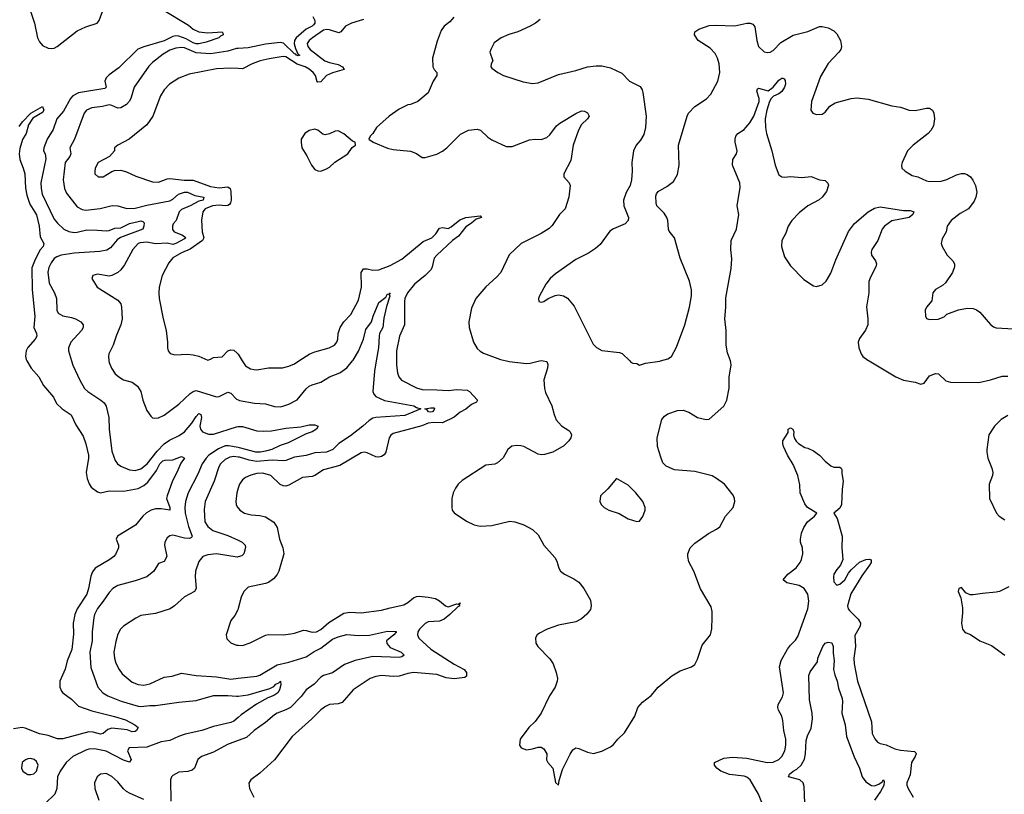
# Model space of a CAD drawing. Header units: inches. Extents: x 1245430 to 1420861, y 606325 to 671315.
# Tile 6 of 256: x 1268493 to 1275286, y 627010 to 632355. Entities that reach past the tile are written whole.
import ezdxf

# ---------------------------------------------------------------- set-up
doc = ezdxf.new("R2010")
doc.units = ezdxf.units.IN
doc.header["$MEASUREMENT"] = 0
for name, color, linetype in [('B2662', 7, 'Continuous'), ('B2663', 7, 'Continuous'), ('B2672', 7, 'Continuous'), ('B2673', 7, 'Continuous')]:
    doc.layers.add(name, color=color, linetype=linetype)

msp = doc.modelspace()

# ---------------------------------------------------------------- linework, layer by layer
at = {"layer": 'B2662', "color": 5}
for points, elevation in [([(1268542.9, 630000), (1268573.2, 629950), (1268625.2, 629890), (1268657.2, 629830), (1268725.5, 629750), (1268747.5, 629707.5), (1268786.4, 629670), (1268847.5, 629627.5), (1268879.9, 629559.9), (1268930, 629480.7), (1268950, 629427.3), (1268967.6, 629350), (1268968.4, 629330), (1268951.3, 629230), (1268958.5, 629190), (1268972.2, 629152.2), (1268986.7, 629130), (1269030, 629097.6), (1269050, 629090.3), (1269110, 629103.5), (1269210, 629100.5), (1269310, 629119.5), (1269350, 629141.5), (1269377.1, 629162.9), (1269436.4, 629243.6), (1269460.6, 629290), (1269480.3, 629310), (1269496.2, 629316.2), (1269550, 629317.2), (1269610, 629340.4), (1269630.4, 629330.4), (1269605.8, 629294.2), (1269578, 629230), (1269546.8, 629173.2), (1269510.2, 629070), (1269505.5, 629050), (1269529.2, 628990), (1269530.1, 628969.9), (1269470, 628979.9), (1269430, 628979), (1269399.6, 628970), (1269368.7, 628951.3), (1269342.7, 628930), (1269292.6, 628867.4), (1269168.2, 628790), (1269159.3, 628770), (1269174, 628730), (1269174, 628710), (1269154.4, 628665.6), (1269142.6, 628650), (1269114.9, 628630), (1269014.6, 628570), (1268994.6, 628545.4), (1268983.8, 628516.2), (1268968.9, 628430), (1268955.7, 628390), (1268890, 628290.8), (1268873.2, 628250), (1268861.8, 628190), (1268864.2, 628115.8), (1268853.7, 628010), (1268820.2, 627930), (1268806.1, 627873.9), (1268770.2, 627790), (1268769.1, 627750), (1268782.3, 627722.3), (1268791.8, 627710), (1268850, 627665.8), (1268898.2, 627618.2), (1268990, 627586), (1269147.4, 627547.4), (1269223.7, 627523.7), (1269286.8, 627490), (1269311, 627470), (1269299.1, 627450), (1269290, 627443.6), (1269270, 627442), (1269235.1, 627455.1), (1269130, 627466.8), (1269101.8, 627458.2), (1269070, 627429.1), (1269050, 627426), (1268999.5, 627439.5), (1268970, 627442.2), (1268790, 627391.9), (1268753.5, 627393.5), (1268690, 627415.7), (1268630, 627427.2), (1268530, 627466.5), (1268510, 627469.9), (1268450, 627460.8)], 920), ([(1268850.8, 630000), (1268859.5, 629970), (1268907.3, 629867.3), (1268940.3, 629810), (1268962.4, 629790), (1269054, 629730), (1269076.5, 629710), (1269089.2, 629689.2), (1269107.2, 629610), (1269111.3, 629530), (1269130, 629378), (1269152.3, 629312.3), (1269168.5, 629290), (1269190, 629273.1), (1269250, 629248.3), (1269290, 629243.5), (1269330, 629255.8), (1269372.9, 629290), (1269441.8, 629378.2), (1269490, 629427.5), (1269526.1, 629453.9), (1269594.3, 629485.7), (1269630, 629510.2), (1269680.2, 629570), (1269710, 629617.1), (1269730, 629637.4), (1269742.3, 629630), (1269747.1, 629610), (1269736.6, 629550), (1269740.7, 629530), (1269754.3, 629510), (1269794.9, 629494.9), (1269830, 629496), (1269990, 629545.5), (1270000, 629546.7)], 940), ([(1269109.2, 630000), (1269110.3, 629990), (1269125.7, 629950), (1269152, 629912), (1269176.4, 629890), (1269210, 629870.2), (1269270, 629854.3), (1269305.2, 629825.2), (1269328.7, 629790), (1269343.1, 629730), (1269370, 629658.8), (1269398.3, 629618.3), (1269410, 629608), (1269424.7, 629604.7), (1269450, 629606.7), (1269490, 629624.9), (1269590, 629701.1), (1269670, 629776.5), (1269690, 629790.2), (1269710, 629796.5), (1269850, 629751.5), (1269870, 629754.7), (1269930, 629784.7), (1269950, 629777.6), (1269990, 629737.3), (1270000, 629732.4)], 960), ([(1270000, 629402.4), (1269934.5, 629414.5), (1269910, 629413.9), (1269865.8, 629394.2), (1269798.5, 629350), (1269778.8, 629330), (1269751.8, 629290), (1269721.2, 629218.8), (1269656.1, 629090), (1269636.4, 629030), (1269631.9, 628990), (1269635.8, 628950), (1269658.7, 628858.7), (1269682.8, 628790), (1269678.2, 628781.8), (1269664.1, 628775.9), (1269630, 628777), (1269550, 628797.3), (1269530, 628793), (1269510, 628779.6), (1269493.4, 628750), (1269491.8, 628730), (1269508, 628650), (1269490, 628616), (1269450, 628602), (1269417.7, 628550), (1269370, 628509.7), (1269290, 628482), (1269170, 628451.8), (1269134.9, 628430), (1269110, 628403.5), (1269070, 628342), (1269030, 628291.3), (1269010, 628251.6), (1269004.4, 628230), (1268994, 628130), (1268992.6, 628070), (1268976, 627990), (1268984.4, 627884.4), (1269031.7, 627750), (1269066.7, 627710), (1269100.5, 627690), (1269193.4, 627653.3), (1269310, 627619.3), (1269330, 627616.6), (1269390, 627623.5), (1269430, 627622), (1269590, 627645.5), (1269710, 627657.1), (1269830, 627691.7), (1269930, 627692.5), (1269990, 627687.1), (1270000, 627688.2)], 940), ([(1270000, 629336.9), (1269970, 629340.4), (1269943.3, 629336.7), (1269910, 629320.6), (1269879, 629290), (1269866.6, 629270), (1269833.9, 629170), (1269773.5, 629030), (1269765.6, 628974.4), (1269770.2, 628890.2), (1269790, 628857.7), (1269825.7, 628830), (1269930, 628795.9), (1270000, 628763.2)], 960), ([(1270000, 629121.3), (1269990.3, 629090), (1269984.2, 629030), (1269987, 629010), (1269996.4, 628990), (1270000, 628985.7)], 980), ([(1270000, 628648.6), (1269993.1, 628646.9), (1269850, 628669.2), (1269790, 628662.7), (1269756.5, 628650), (1269730, 628616.2), (1269705.5, 628550), (1269703.1, 628510), (1269710.4, 628430), (1269699.1, 628410), (1269630, 628373.3), (1269560.4, 628310), (1269530.2, 628289.8), (1269430, 628256.9), (1269330, 628242.9), (1269294.7, 628225.3), (1269210, 628169.7), (1269188.9, 628150), (1269170, 628115.1), (1269155.6, 628064.4), (1269143.2, 627990), (1269146.5, 627950), (1269155.9, 627915.9), (1269179.2, 627870), (1269200.4, 627840.4), (1269270, 627784.5), (1269310, 627768.3), (1269350, 627763.5), (1269390, 627772.2), (1269490, 627818.7), (1269546.1, 627826.1), (1269610, 627844.9), (1269710.3, 627830.3), (1269850, 627820.6), (1269950, 627805.3), (1270000, 627811)], 960), ([(1270000, 628293.1), (1269997.2, 628282.8), (1269976.5, 628243.5), (1269950.4, 628210), (1269917.1, 628110), (1269922.3, 628082.3), (1269950, 628054.9), (1269990, 628038.4), (1270000, 628038.2)], 980), ([(1270000, 627539.6), (1269970, 627513.8), (1269950, 627504.5), (1269830, 627479), (1269750, 627451.1), (1269633.9, 627426.1), (1269588.5, 627410), (1269530, 627380.9), (1269470, 627371.6), (1269370, 627334.8), (1269247.3, 627330), (1269237, 627310), (1269261.1, 627250), (1269250, 627232), (1269210, 627245.4), (1269090, 627308.3), (1269010, 627323.9), (1268970, 627321.5), (1268950, 627314.7), (1268860.3, 627270), (1268814, 627230), (1268772.9, 627170), (1268753.7, 627130), (1268750.3, 627050), (1268735.3, 627010), (1268670, 626945.6)], 940), ([(1270000, 627381.4), (1269926.6, 627353.4), (1269830, 627299.8), (1269748, 627270), (1269723.1, 627250), (1269699.5, 627190), (1269683.7, 627176.3), (1269653.2, 627166.8), (1269590, 627162), (1269550, 627139.6), (1269541.3, 627130), (1269533.7, 627110), (1269536.7, 626963.3)], 960), ([(1269350, 626973.7), (1269255.4, 627015.4), (1269229.8, 627029.8), (1269208.9, 627048.9), (1269170, 627095.1), (1269130, 627132.8), (1269090, 627153), (1269050, 627149.5), (1269028.2, 627130), (1269010.4, 627090), (1269011.8, 627050), (1269039, 626970)], 960)]:
    msp.add_lwpolyline(points, dxfattribs=dict(at, elevation=elevation))
at = {"layer": 'B2662', "color": 5, "elevation": 940}
msp.add_lwpolyline([(1268570, 627256.2), (1268550, 627254.5), (1268532.4, 627247.6), (1268510.8, 627230), (1268506, 627190), (1268515.5, 627170), (1268530, 627157.1), (1268550, 627147.2), (1268570, 627145.7), (1268590, 627150.6), (1268609.4, 627170), (1268619.6, 627210), (1268610, 627236), (1268593.2, 627250)], close=True, dxfattribs=at)
at = {"layer": 'B2663', "color": 5}
for points, elevation in [([(1268542.2, 632490), (1268596.3, 632330), (1268617.2, 632230), (1268630, 632201.6), (1268650, 632177.6), (1268690, 632157), (1268710, 632154.9), (1268730, 632158.9), (1268750.6, 632169.4), (1268890, 632277), (1268950, 632304.9), (1269028.7, 632330), (1269042, 632350), (1269071.6, 632428.4)], 940), ([(1269490, 632417.3), (1269656.8, 632316.8), (1269690.5, 632290), (1269730, 632271.6), (1269790, 632262.8), (1269890.2, 632270.2), (1269897.1, 632257.1), (1269898, 632250), (1269878.6, 632241.4), (1269866.4, 632230), (1269780, 632200), (1269730, 632188.6), (1269710, 632188.5), (1269690, 632194.9), (1269642.3, 632222.3), (1269590, 632240.3), (1269570, 632242.3), (1269550, 632238.3), (1269490, 632207.9), (1269350, 632168.3), (1269309.2, 632150.8), (1269178.1, 632021.9), (1269110, 631973.8), (1269090, 631953.1), (1269080.5, 631930), (1269090.9, 631890), (1269080, 631880), (1268899.5, 631850), (1268860.7, 631830), (1268843, 631810), (1268795.5, 631724.5), (1268750.1, 631670), (1268723.1, 631596.9), (1268681.6, 631530), (1268659, 631470), (1268657.4, 631450), (1268669, 631429), (1268674.3, 631394.3), (1268640.1, 631230), (1268641.5, 631190), (1268648.9, 631150), (1268730, 630978.3), (1268753.6, 630950), (1268798.5, 630910), (1268832.9, 630892.9), (1268870, 630887.1), (1268890, 630887.6), (1268956.4, 630903.6), (1269030, 630903.5), (1269090, 630897.6), (1269110, 630900.1), (1269150, 630915.4), (1269190, 630918.3), (1269250, 630948.7), (1269310, 630961.9), (1269330, 630965.7), (1269342.8, 630962.8), (1269352.5, 630952.5), (1269350.5, 630929.5), (1269342.7, 630910), (1269188.9, 630851.1), (1269164.7, 630835.3), (1269119.1, 630780.9), (1269095, 630765), (1269045, 630755), (1268870, 630744.8), (1268778.4, 630730), (1268750, 630718.8), (1268730, 630706), (1268710, 630676.8), (1268695, 630645), (1268687.5, 630612.5), (1268696.4, 630536.4), (1268733, 630470), (1268747.5, 630430), (1268749.2, 630350), (1268759.6, 630330), (1268790, 630311.2), (1268850, 630300.2), (1268878, 630290), (1268914.4, 630270), (1268930.3, 630250), (1268931.7, 630230), (1268920.3, 630210), (1268847, 630130), (1268830.4, 630090), (1268830.5, 630069.5), (1268850.8, 630000)], 940), ([(1270000, 632156), (1269990, 632155.4), (1269930, 632137.4), (1269810, 632119.3), (1269710, 632126.8), (1269630, 632160.9), (1269610, 632163.4), (1269570, 632157.4), (1269530, 632144), (1269483, 632117), (1269410, 632060.3), (1269385.1, 632034.9), (1269283.2, 631890), (1269258.8, 631810), (1269249.3, 631790), (1269230.5, 631769.5), (1269190, 631747.4), (1269170, 631744.5), (1269130, 631762.6), (1269110, 631766.5), (1269064.9, 631755.1), (1268990, 631745.8), (1268953.1, 631730), (1268938.8, 631710), (1268871.8, 631530), (1268838.9, 631470), (1268846.3, 631430), (1268838.3, 631410), (1268806, 631370), (1268794.2, 631250), (1268802.6, 631190), (1268816.8, 631156.8), (1268890, 631064.4), (1268925.2, 631045.2), (1268950, 631041.5), (1269048.2, 631051.8), (1269132.3, 631072.3), (1269170, 631070.3), (1269232.3, 631052.3), (1269290, 631053.2), (1269370, 631075.3), (1269530, 631104.7), (1269550, 631115.4), (1269588.5, 631151.5), (1269630, 631165.3), (1269650, 631163.8), (1269702.1, 631142.1), (1269763.1, 631130), (1269759, 631110), (1269730, 631102.8), (1269670, 631069.2), (1269610, 631044.6), (1269594, 631030), (1269571.6, 630968.4), (1269553.1, 630946.9), (1269546.7, 630930), (1269546.4, 630906.4), (1269559.1, 630890), (1269612.9, 630870), (1269630, 630857.8), (1269638.6, 630850), (1269630, 630843.2), (1269570, 630809.5), (1269550, 630804.2), (1269510, 630813.1), (1269430, 630807.5), (1269370, 630819.3), (1269324.3, 630815.7), (1269310, 630809.7), (1269273.4, 630770), (1269216, 630664), (1269191.4, 630628.6), (1269170, 630609.7), (1269130, 630589.7), (1269110, 630586), (1269030, 630597.7), (1268997.3, 630590), (1268990.6, 630570), (1269027.3, 630510), (1269170, 630420.4), (1269190, 630393.4), (1269196.1, 630370), (1269199.3, 630290), (1269192, 630250), (1269161.4, 630178.6), (1269138.9, 630110), (1269108.8, 630050), (1269106, 630030), (1269109.2, 630000)], 960), ([(1270000, 632017.4), (1269950, 632020.2), (1269850, 632015.8), (1269662, 631978), (1269590, 631951), (1269527, 631910), (1269489.1, 631870), (1269464.7, 631830), (1269411.3, 631690), (1269370, 631628.4), (1269247.7, 631530), (1269170.7, 631490), (1269147.3, 631470), (1269147.7, 631450), (1269113.4, 631410), (1269034, 631370), (1269014.9, 631330), (1269010.5, 631310), (1269010.7, 631290), (1269034, 631270), (1269070, 631270.5), (1269130, 631308.2), (1269146.2, 631313.8), (1269190, 631316.4), (1269230, 631304.9), (1269294.1, 631274.1), (1269410, 631235.3), (1269450, 631232.6), (1269510, 631256), (1269530, 631258.3), (1269627.1, 631247.1), (1269690, 631248.5), (1269810, 631203.5), (1269870, 631195.6), (1269930, 631200.7), (1269945.5, 631190), (1269950.7, 631170.7), (1269952.4, 631110), (1269948.6, 631091.4), (1269939.9, 631080.1), (1269930, 631072.7), (1269910, 631070.6), (1269870, 631075), (1269822.6, 631070), (1269772.9, 631050), (1269757.3, 631030), (1269748.5, 630971.5), (1269752.6, 630890), (1269762.6, 630850), (1269754.4, 630830), (1269670, 630770.5), (1269610, 630746.2), (1269549.5, 630710.5), (1269522.3, 630677.7), (1269475.3, 630590), (1269456.5, 630510), (1269452.9, 630470), (1269456.1, 630430), (1269482.6, 630290), (1269503.1, 630210), (1269512.2, 630130), (1269512.2, 630090), (1269517.1, 630070), (1269530.4, 630050.4), (1269562.4, 630042.4), (1269650, 630047.9), (1269690, 630042.8), (1269730, 630034), (1269790, 630005.5), (1269810, 630011.3), (1269830, 630024.2), (1269890, 630028.8), (1269930, 630068.7), (1269950, 630077.4), (1269970, 630074.9), (1269994.6, 630054.6), (1270000, 630045.9)], 980), ([(1268490, 631617.3), (1268512.3, 631650), (1268569.8, 631710.2), (1268650, 631754.8), (1268659, 631730), (1268650, 631714), (1268584.8, 631675.2), (1268554.9, 631630), (1268538, 631570), (1268512.5, 631527.5), (1268495.1, 631464.9), (1268490.3, 631430), (1268494, 631390), (1268518, 631330), (1268527.7, 631290), (1268532.3, 631192.3), (1268542.8, 631142.8), (1268562.9, 631082.9), (1268610, 631008), (1268626.8, 630930), (1268635.6, 630855.6), (1268660.5, 630810), (1268654.4, 630790), (1268634.4, 630765.6), (1268599.7, 630700.3), (1268577.3, 630642.7), (1268578.4, 630490), (1268597.6, 630310), (1268591.3, 630231.3), (1268610.3, 630190), (1268611.6, 630170), (1268600.3, 630150), (1268550, 630092.1), (1268538.5, 630070), (1268532.2, 630032.2), (1268536.9, 630010), (1268542.9, 630000)], 920)]:
    msp.add_lwpolyline(points, dxfattribs=dict(at, elevation=elevation))
at = {"layer": 'B2672', "color": 5}
for points, elevation in [([(1270952.8, 630000), (1270939.9, 629930), (1270929.6, 629789.6), (1270937.1, 629770), (1270950, 629755.2), (1271010, 629727.2), (1271213, 629690), (1271230, 629679.5), (1271261, 629670), (1271150, 629623.1), (1270950.1, 629609.9), (1270930, 629604.9), (1270904, 629590), (1270861.5, 629550), (1270775.6, 629484.4), (1270694.7, 629430), (1270653, 629390), (1270609.3, 629370.8), (1270530, 629366.5), (1270470, 629346.9), (1270390, 629337.3), (1270330, 629312.1), (1270310, 629310.4), (1270234.6, 629314.6), (1270127.4, 629307.4), (1270076.4, 629316.4), (1270010, 629335.7), (1270000, 629336.9)], 960), ([(1270000, 629732.4), (1270010, 629727.5), (1270112.3, 629707.7), (1270190, 629704.6), (1270250, 629685.2), (1270290, 629683.9), (1270308.9, 629688.9), (1270350, 629702.6), (1270407.5, 629732.5), (1270470, 629807.9), (1270490, 629825.2), (1270510, 629835.9), (1270570, 629853.6), (1270630, 629891), (1270702.3, 629917.7), (1270750, 629952.4), (1270789.6, 630000)], 960), ([(1271093.2, 630000), (1271093.4, 629970), (1271099.1, 629919.1), (1271108.8, 629890), (1271127.8, 629867.8), (1271230, 629814), (1271270, 629803.3), (1271370, 629801.7), (1271450, 629795), (1271510, 629802), (1271579.2, 629799.2), (1271596.5, 629790), (1271650.3, 629730), (1271645.1, 629714.9), (1271610, 629700.5), (1271571.6, 629668.4), (1271533, 629647), (1271490, 629612.5), (1271410, 629573.8), (1271350, 629575.7), (1271310, 629570.4), (1271266.7, 629553.3), (1271070, 629499.8), (1271053.1, 629486.9), (1271043.2, 629470), (1271019.6, 629370), (1271008.1, 629351.9), (1270990, 629339.7), (1270970, 629335.6), (1270950, 629338.2), (1270890, 629365.7), (1270870, 629369.7), (1270850, 629366.6), (1270701, 629279), (1270590, 629248.7), (1270530, 629210.8), (1270510, 629203.1), (1270443.5, 629196.5), (1270350, 629142.6), (1270330, 629136.9), (1270310, 629138.3), (1270290, 629148.2), (1270225.1, 629210), (1270170, 629226.4), (1270130, 629224.3), (1270087.5, 629212.5), (1270050, 629194.8), (1270030, 629179.7), (1270008.9, 629150), (1270000, 629121.3)], 980), ([(1270028.7, 630000), (1270050, 629966), (1270085.2, 629945.2), (1270110, 629940.3), (1270130, 629938.9), (1270210, 629951.8), (1270306.7, 629953.3), (1270350, 629963.1), (1270390, 629980.3), (1270419.5, 630000)], 980), ([(1272105, 630000), (1272130, 629996), (1272136.4, 629976.4), (1272135.3, 629950), (1272109, 629870), (1272114.3, 629810), (1272121.6, 629781.6), (1272165.3, 629690), (1272179.5, 629630), (1272194.3, 629594.3), (1272231.6, 629551.6), (1272280.4, 629520.4), (1272290.8, 629510), (1272299.1, 629490), (1272294.9, 629470), (1272282, 629450), (1272246.4, 629413.6), (1272170, 629371.6), (1272113.6, 629353.6), (1272090, 629352.1), (1272070, 629358), (1271970, 629409.7), (1271950, 629415.1), (1271922.9, 629417.1), (1271887.7, 629412.3), (1271861.6, 629390), (1271827.9, 629332.1), (1271790, 629296.9), (1271770, 629288.4), (1271710, 629281.1), (1271544.8, 629175.2), (1271518, 629150), (1271498.7, 629121.3), (1271483.8, 629090), (1271474.4, 629050), (1271473.4, 628990), (1271477.3, 628970), (1271490, 628951), (1271575.2, 628895.2), (1271628.5, 628868.5), (1271670, 628859.3), (1271750, 628864.4), (1271874, 628894), (1271910, 628890.4), (1271970, 628870.4), (1272030, 628837.3), (1272070, 628800.7), (1272108.7, 628730), (1272184.6, 628644.6), (1272198, 628618), (1272212.4, 628570), (1272224.9, 628550), (1272250.7, 628530), (1272317.1, 628497.1), (1272350, 628472.7), (1272385.7, 628430), (1272430.2, 628350), (1272435.3, 628310), (1272430, 628286), (1272406.8, 628253.2), (1272370, 628221.6), (1272330, 628200.5), (1272210, 628177.6), (1272131, 628150), (1272078, 628122), (1272062.8, 628110), (1272050.8, 628090), (1272053.7, 628053.7), (1272066.8, 628030), (1272150, 627944), (1272174.4, 627910), (1272194.4, 627850), (1272202.4, 627810), (1272201.3, 627790), (1272188.2, 627750), (1272148.4, 627690), (1272090.3, 627569.7), (1272050, 627512.7), (1272006, 627470), (1271946, 627390), (1271942, 627350), (1271951.6, 627331.6), (1271990, 627316), (1272030, 627322.8), (1272070, 627336), (1272090, 627336), (1272110, 627324.7), (1272130.7, 627290), (1272128.1, 627248.1), (1272137.3, 627230), (1272170.7, 627190), (1272190, 627092), (1272210, 627074), (1272214.9, 627105.1), (1272238, 627182), (1272290, 627286), (1272310, 627316), (1272330.7, 627330.7), (1272350, 627326.8), (1272410, 627301), (1272451.3, 627291.3), (1272510, 627307.3), (1272570, 627337.3), (1272590, 627354), (1272619.3, 627390), (1272666.5, 627433.5), (1272736.2, 627550), (1272757.2, 627610), (1272790, 627646.8), (1272850, 627690.7), (1272898, 627750), (1272991.5, 627828.5), (1273050, 627863), (1273128.7, 627890), (1273150, 627906), (1273170, 627942), (1273201.3, 628038.7), (1273259.3, 628110), (1273267.3, 628152.7), (1273271.2, 628230), (1273271.1, 628271.1), (1273264.2, 628304.2), (1273188.8, 628428.8), (1273144.7, 628550), (1273110, 628614), (1273101.3, 628650), (1273102.4, 628670), (1273118.4, 628710), (1273150, 628743), (1273245.2, 628810), (1273301.2, 628838.8), (1273324.1, 628855.9), (1273362.9, 628930), (1273415.1, 628990), (1273427.3, 629030), (1273424.5, 629050), (1273414.1, 629074.1), (1273354.5, 629150), (1273300.9, 629190), (1273270, 629206.6), (1273150, 629238.2), (1273010, 629248.5), (1272953, 629273), (1272930, 629298), (1272915.3, 629335.3), (1272893.7, 629410), (1272891.3, 629470), (1272923.2, 629596.8), (1272940.6, 629619.4), (1272964.5, 629635.5), (1273030, 629659.1), (1273070, 629660.7), (1273110, 629647.1), (1273170, 629609.2), (1273230, 629597), (1273250, 629598.4), (1273351, 629689), (1273371.1, 629728.9), (1273388.1, 629811.9), (1273388.2, 629890), (1273401.1, 629970), (1273399.1, 629990), (1273395.7, 630000)], 1020), ([(1271852.5, 630000), (1271870, 629995.8), (1271990, 629982.6), (1272015.8, 629984.2), (1272080.2, 630000)], 1020), ([(1272701.9, 630000), (1272710, 629992), (1272723.6, 629983.6), (1272750, 629982), (1272770, 629972), (1272810, 629984.7), (1272910, 629998.8), (1272914, 630000)], 1040), ([(1274354.2, 630000), (1274537.3, 629890), (1274590, 629867.6), (1274670, 629854.3), (1274710, 629839.5), (1274733.4, 629846.6), (1274770, 629897.1), (1274810, 629913), (1274831, 629910), (1274881.7, 629861.7), (1274914.6, 629854.6), (1275110, 629851.8), (1275190, 629870.2), (1275270, 629895.2), (1275310, 629896)], 1020), ([(1275310, 629623.8), (1275264.6, 629595.4), (1275218.3, 629550), (1275178.7, 629490), (1275164.9, 629390), (1275166, 629370), (1275172.7, 629330), (1275199.9, 629259.9), (1275206.7, 629230), (1275204.2, 629210), (1275180.3, 629150), (1275183.8, 629050), (1275232.4, 628950), (1275250.2, 628930.2), (1275290, 628903.7)], 1020), ([(1270000, 629546.7), (1270010, 629547.9), (1270030, 629547.6), (1270130, 629518.2), (1270175.9, 629515.9), (1270230, 629518.8), (1270330, 629536.6), (1270433.4, 629546.6), (1270490, 629559.1), (1270530, 629558.7), (1270551.3, 629550), (1270540.5, 629530), (1270510, 629511.5), (1270470, 629498), (1270345.5, 629434.5), (1270290, 629417.6), (1270232, 629390), (1270190, 629377.1), (1270154.8, 629370), (1270122.7, 629370), (1270010, 629400.6), (1270000, 629402.4)], 940), ([(1273635.6, 626895.6), (1273590.8, 627010), (1273532.2, 627110), (1273510, 627127.2), (1273490, 627134.9), (1273390, 627146.3), (1273330, 627168.6), (1273302.9, 627190), (1273286.6, 627210), (1273286, 627230), (1273350, 627258.7), (1273410, 627267.4), (1273510, 627260.3), (1273649.6, 627230.4), (1273690, 627232.2), (1273731.2, 627250), (1273750, 627270.4), (1273771.5, 627310), (1273778, 627350), (1273778.4, 627390), (1273764.1, 627450), (1273758.9, 627518.9), (1273750.8, 627550), (1273728.4, 627590), (1273722.6, 627610), (1273725.1, 627630), (1273756.6, 627683.4), (1273763.1, 627710), (1273734.5, 627890), (1273747.3, 627932.7), (1273790, 628010.3), (1273810, 628039.6), (1273845.6, 628074.4), (1273860.3, 628099.7), (1273930.6, 628290), (1273937.5, 628342.5), (1273930.8, 628390), (1273905, 628430), (1273870, 628449.9), (1273786, 628470), (1273761.1, 628490), (1273792.8, 628530), (1273850, 628572.6), (1273878.4, 628610), (1273887.2, 628630), (1273895.2, 628670), (1273892.5, 628710), (1273880.3, 628750), (1273879.3, 628770), (1273887.2, 628812.8), (1273903.5, 628850), (1273928.7, 628890), (1273976.9, 628930), (1273992, 628950), (1273928.1, 628988.1), (1273910, 629014), (1273877.7, 629090), (1273874.1, 629145.9), (1273861.9, 629210), (1273830, 629286), (1273790.7, 629350), (1273763.1, 629410), (1273757.2, 629430), (1273757.8, 629450), (1273794.5, 629505.5), (1273794, 629530), (1273810, 629539.1), (1273826, 629530), (1273832.7, 629510), (1273830.6, 629490), (1273836.3, 629470), (1273850, 629446), (1273866, 629430), (1273910, 629404), (1273930, 629399.1), (1273970, 629379.1), (1274010, 629350.6), (1274048.9, 629308.9), (1274090, 629277.1), (1274110, 629267), (1274150, 629268), (1274160.7, 629260.7), (1274164.4, 629250), (1274164.2, 629224.2), (1274174.3, 629170), (1274166.4, 629113.6), (1274162.8, 629010), (1274150, 628984.2), (1274110.5, 628950), (1274133.1, 628913.1), (1274167.9, 628790), (1274163.9, 628710), (1274170.8, 628629.2), (1274156.5, 628590), (1274130, 628560.7), (1274110.1, 628530), (1274106.6, 628510), (1274110, 628474.9), (1274130, 628454), (1274150, 628460.1), (1274184.8, 628490), (1274210, 628534.9), (1274230, 628558.7), (1274287.6, 628612.4), (1274330.5, 628630.5), (1274352.8, 628632.8), (1274367.1, 628627.1), (1274366.7, 628610), (1274355.9, 628590), (1274303.4, 628516.6), (1274227.1, 628392.9), (1274203.8, 628310), (1274208.9, 628290), (1274217.7, 628277.7), (1274278.2, 628218.3), (1274293.8, 628190), (1274291.4, 628170), (1274255.4, 628104.6), (1274259.1, 628030), (1274247.6, 627950), (1274249.2, 627909.2), (1274273.8, 627790), (1274370.3, 627510), (1274373.7, 627430), (1274392.5, 627392.5), (1274410, 627370.5), (1274430, 627360.3), (1274470, 627351.6), (1274530, 627324.6), (1274570, 627315.2), (1274665.5, 627305.5), (1274675.8, 627295.8), (1274678, 627290), (1274670.3, 627270), (1274646.3, 627230), (1274635.4, 627144.6), (1274613.7, 627090), (1274613.8, 627073.8), (1274621.3, 627050), (1274656.9, 626990)], 980), ([(1270000, 628985.7), (1270013, 628970), (1270044, 628950), (1270090, 628938), (1270150, 628932.6), (1270190, 628923.6), (1270246.7, 628886.7), (1270269.1, 628850), (1270286.2, 628770), (1270309.2, 628710), (1270315.2, 628670), (1270281.5, 628550), (1270270, 628525.6), (1270244.2, 628495.8), (1270210, 628472.4), (1270190, 628465.1), (1270070, 628439.7), (1270038.4, 628410), (1270020.9, 628370), (1270000, 628293.1)], 980), ([(1270000, 628763.2), (1270028.2, 628750), (1270048.4, 628730), (1270051.8, 628711.8), (1270040.4, 628670), (1270025.1, 628654.9), (1270000, 628648.6)], 960), ([(1275318, 628442), (1275252, 628410), (1275230, 628404), (1275136, 628396), (1275070, 628385.2), (1275050, 628385.2), (1275021.2, 628401.2), (1274990, 628436), (1274972, 628430), (1274967.3, 628410), (1274984.7, 628364.7), (1274996.7, 628296.7), (1274998, 628262), (1274990.4, 628190), (1274996.3, 628150), (1275010, 628130.8), (1275023, 628123), (1275052.3, 628112.3), (1275116, 628070), (1275197.3, 628037.3), (1275290, 627970.8)], 1020), ([(1270000, 628038.2), (1270030, 628037.6), (1270083.8, 628056.2), (1270190, 628108.7), (1270210, 628112.7), (1270310, 628111.3), (1270363.5, 628116.5), (1270390, 628121.1), (1270450, 628141.8), (1270470, 628141.1), (1270510, 628129.4), (1270540.9, 628130), (1270570, 628146.7), (1270624.8, 628195.2), (1270730, 628259.8), (1270770, 628267.5), (1270850, 628262.2), (1270990, 628279.8), (1271050, 628297.6), (1271143.2, 628316.8), (1271170, 628332.4), (1271210, 628365.2), (1271230, 628374.2), (1271250, 628376.6), (1271310.8, 628370.8), (1271360.8, 628360.8), (1271390, 628345.8), (1271430, 628310.2), (1271450, 628304.1), (1271510, 628323.6), (1271518, 628322), (1271531, 628330), (1271526, 628314), (1271528.5, 628310), (1271515.9, 628304.1), (1271461.3, 628250), (1271420.5, 628219.5), (1271390, 628205.7), (1271310, 628200.8), (1271290.5, 628189.5), (1271251, 628150), (1271239.8, 628130), (1271237.5, 628110), (1271247.8, 628087.8), (1271330.5, 628010.5), (1271490, 627907.1), (1271559.4, 627870), (1271576.1, 627850), (1271575.9, 627824.1), (1271563.5, 627816.5), (1271490, 627806.2), (1271434.7, 627814.7), (1271370, 627835.7), (1271210, 627849.9), (1271170, 627844.1), (1271110, 627824.1), (1271070, 627822.3), (1270990, 627829.8), (1270950, 627823.8), (1270910.9, 627809.1), (1270793.4, 627730), (1270717.3, 627642.7), (1270690, 627634.2), (1270630, 627628.7), (1270603.4, 627616.6), (1270570, 627592.4), (1270508.9, 627530), (1270371.9, 627408.1), (1270250, 627247.6), (1270150, 627156.2), (1270087.3, 627110), (1270073.7, 627086.3), (1270079.1, 627050), (1270107.3, 626990)], 980), ([(1270000, 627811), (1270130, 627825.6), (1270150, 627833.1), (1270270, 627903.7), (1270350, 627922.1), (1270470, 627958.4), (1270523.9, 627996.1), (1270570, 628018.2), (1270650, 628080.1), (1270690, 628097.3), (1270750, 628112.9), (1270830, 628105.8), (1270907.3, 628107.3), (1271030, 628135.5), (1271090, 628132.2), (1271090.9, 628129.1), (1271074.9, 628110), (1271023.1, 628070), (1271025.3, 628050), (1271050, 628022), (1271124.4, 627990), (1271145.5, 627970), (1271130, 627957.6), (1271110, 627954.3), (1270930, 627961.3), (1270807, 627933), (1270734.8, 627905.2), (1270650.8, 627849.2), (1270590, 627829.8), (1270570, 627817.8), (1270524.7, 627770), (1270469, 627731), (1270434.3, 627685.7), (1270362, 627610), (1270330, 627592.2), (1270270, 627570.5), (1270250, 627557.8), (1270190, 627505.6), (1270110.3, 627450), (1270056.9, 627403.1), (1270000, 627381.4)], 960), ([(1273910, 626949.5), (1273904.2, 627064.2), (1273897, 627090), (1273876, 627110), (1273797.2, 627130), (1273804.7, 627150), (1273828.3, 627170), (1273855.4, 627184.6), (1273883.5, 627210), (1273906.6, 627253.4), (1273913.7, 627290), (1273918, 627382), (1273927.2, 627412.8), (1273954.2, 627465.8), (1273962.7, 627530), (1273961, 627570), (1273942.4, 627662.4), (1273938, 627830), (1273946.1, 627853.9), (1273996.5, 627923.5), (1273999.3, 627950), (1274033.6, 628030), (1274050, 628053), (1274070, 628060.5), (1274095.4, 628055.4), (1274105.5, 628030), (1274104.9, 627984.9), (1274112.3, 627932.3), (1274107.6, 627870), (1274115.4, 627835.4), (1274133.6, 627790), (1274142.1, 627742.1), (1274166.8, 627670), (1274170.1, 627650), (1274165.2, 627570), (1274188.6, 627490), (1274196.8, 627410), (1274249.6, 627269.6), (1274286.2, 627190), (1274305.6, 627130), (1274330, 627095.6), (1274370, 627070.2), (1274390, 627069.5), (1274419.6, 627080.4), (1274443.5, 627096.5), (1274450, 627110.2), (1274457.5, 627097.5), (1274453.5, 627070), (1274431.1, 627028.9), (1274389.4, 626970)], 960), ([(1270000, 627688.2), (1270070, 627695.8), (1270219.4, 627740.6), (1270246, 627754), (1270259.6, 627770), (1270281.2, 627778.8), (1270291.3, 627790), (1270294.4, 627765.6), (1270285.5, 627730), (1270274.4, 627710), (1270247.5, 627692.5), (1270203.9, 627676.1), (1270127.8, 627632.2), (1270021.7, 627558.3), (1270000, 627539.6)], 940)]:
    msp.add_lwpolyline(points, dxfattribs=dict(at, elevation=elevation))
for points, elevation in [([(1271330, 629647.2), (1271312.3, 629650), (1271303.9, 629663.9), (1271288, 629670), (1271330, 629677.7), (1271350, 629676.5), (1271354.7, 629670), (1271350, 629659.6), (1271341.3, 629650)], 960), ([(1272610, 629188.7), (1272550, 629117.2), (1272501, 629070), (1272496, 629030), (1272504.7, 629010), (1272524.7, 628990), (1272558, 628970), (1272627.9, 628947.9), (1272690, 628911), (1272750, 628892), (1272770, 628894), (1272792.9, 628927.1), (1272809, 628970), (1272809.2, 628990), (1272792.7, 629030), (1272744, 629090), (1272690, 629144)], 1040)]:
    msp.add_lwpolyline(points, close=True, dxfattribs=dict(at, elevation=elevation))
at = {"layer": 'B2673', "color": 5}
for points, elevation in [([(1270515.5, 632375.5), (1270530.1, 632350), (1270530.1, 632330), (1270521.1, 632318.9), (1270510, 632308.9), (1270469.8, 632290.2), (1270399.7, 632230), (1270389.3, 632210.7), (1270386.9, 632186.9), (1270395.3, 632155.3), (1270415.3, 632115.3), (1270425.3, 632110), (1270414.8, 632105.2), (1270402, 632110), (1270397.7, 632117.7), (1270390, 632118.1), (1270312.2, 632192.2), (1270290, 632196.9), (1270190, 632184.9), (1270070, 632160.5), (1270000, 632156)], 960), ([(1270864.5, 632355.5), (1270783.1, 632330), (1270740.3, 632310), (1270709.2, 632270.8), (1270695.5, 632264.5), (1270630, 632285.3), (1270610, 632286.8), (1270590, 632282.2), (1270512.6, 632230), (1270489.4, 632210), (1270477.1, 632190), (1270480.5, 632170), (1270497.6, 632150), (1270598, 632070), (1270630, 632058.1), (1270690, 632045.2), (1270719.4, 632030), (1270731.1, 632010), (1270650, 631987.3), (1270610, 631970.6), (1270570, 631925.7), (1270550, 631923.2), (1270546.5, 631926.5), (1270533.3, 631970), (1270518.4, 631990), (1270490, 632013.1), (1270462, 632030), (1270407.3, 632047.3), (1270330, 632098.3), (1270310, 632100.4), (1270214.6, 632085.4), (1270152.4, 632070), (1270097, 632050), (1270030, 632015.7), (1270000, 632017.4)], 980), ([(1271488.1, 632371.9), (1271460.2, 632339.8), (1271422.4, 632310), (1271399.9, 632280.1), (1271372.9, 632207.1), (1271340.5, 632090), (1271343.8, 632030), (1271351.6, 632011.6), (1271370.4, 631990), (1271372, 631970), (1271346, 631930), (1271310, 631849.5), (1271238.8, 631790), (1271190, 631769.5), (1271170, 631766), (1271110, 631736.2), (1271043, 631690), (1270954.9, 631610), (1270930, 631568.7), (1270911.3, 631550), (1270902, 631530), (1270931.3, 631510), (1271030, 631468.2), (1271070, 631458.4), (1271190, 631448), (1271230, 631430.6), (1271270, 631402.8), (1271290, 631404), (1271370, 631426), (1271410, 631446.4), (1271440.9, 631470), (1271534.9, 631565.1), (1271590, 631592.4), (1271650, 631600.4), (1271671.5, 631591.5), (1271723.4, 631543.4), (1271750, 631525.5), (1271850, 631480.5), (1271890, 631479.5), (1272010, 631524.9), (1272050, 631530.3), (1272090, 631528.9), (1272130, 631542.8), (1272150, 631560.3), (1272197.4, 631622.6), (1272218.3, 631641.7), (1272330, 631707.4), (1272370, 631725.3), (1272390, 631724.4), (1272410, 631712.4), (1272421.6, 631690), (1272410.4, 631670), (1272369.3, 631630.7), (1272347.4, 631592.6), (1272311.2, 631490), (1272296.4, 631383.6), (1272246.7, 631290), (1272246, 631270), (1272283.8, 631230), (1272290.4, 631210), (1272281.2, 631130), (1272255.3, 631050), (1272216.9, 631010), (1272166, 630934), (1272146.1, 630913.9), (1272090, 630879.8), (1271953.4, 630810), (1271870, 630732), (1271812.4, 630610), (1271782.6, 630577.4), (1271708.4, 630511.6), (1271639.5, 630430), (1271610, 630364), (1271591.6, 630270), (1271594, 630230), (1271624.9, 630130), (1271650, 630086.4), (1271670, 630067), (1271693, 630053), (1271810.2, 630010.2), (1271852.5, 630000)], 1020), ([(1272083.9, 632356.1), (1272050.6, 632330), (1272014.8, 632310), (1271930, 632271.2), (1271867.5, 632252.5), (1271814.8, 632230), (1271766.2, 632193.8), (1271742.8, 632150), (1271737.3, 632130), (1271757.3, 632070), (1271746.8, 632050), (1271742.8, 632030), (1271750, 632021), (1271791.3, 631990), (1271831.3, 631970), (1271965.5, 631925.5), (1272030, 631914.9), (1272070, 631918.4), (1272210, 631976.4), (1272330, 632004.4), (1272409.7, 632030.3), (1272470, 632037), (1272510, 632036.4), (1272570, 632022.4), (1272646, 631986), (1272700.7, 631930), (1272773.3, 631893.3), (1272788.4, 631870), (1272792, 631852), (1272814.4, 631690), (1272810.6, 631610), (1272798.4, 631561.6), (1272776.7, 631523.3), (1272746.8, 631490), (1272727.3, 631450), (1272716, 631370), (1272718.8, 631310), (1272714.8, 631250), (1272704, 631210), (1272678, 631162), (1272659.1, 631110), (1272662, 631070), (1272693, 630990), (1272690.6, 630970), (1272670, 630946.6), (1272588.5, 630911.5), (1272563.9, 630896.1), (1272497.2, 630802.8), (1272465.2, 630774.8), (1272416.2, 630743.8), (1272330, 630699.6), (1272190, 630600.7), (1272153.4, 630570), (1272122.8, 630530), (1272078, 630450), (1272072, 630430), (1272074, 630410), (1272090, 630404.7), (1272110, 630411.3), (1272138, 630430), (1272187.3, 630452.7), (1272210, 630456.3), (1272244.7, 630450), (1272273.1, 630433.1), (1272317.7, 630377.7), (1272450, 630116), (1272473.2, 630093.2), (1272510, 630071), (1272630, 630058), (1272650, 630051.3), (1272701.9, 630000)], 1040), ([(1272914, 630000), (1272964.7, 630015.3), (1272990, 630031.3), (1273024.4, 630095.6), (1273081.6, 630250), (1273114.7, 630370), (1273127.3, 630450), (1273127.3, 630490), (1273114.5, 630550), (1273049.6, 630710), (1273010, 630848.7), (1272974.7, 630894.7), (1272969.6, 630910), (1272965.1, 630970), (1272958.4, 630990), (1272939.4, 631019.4), (1272889.6, 631070), (1272883.6, 631090), (1272882.7, 631137.3), (1272886.5, 631153.5), (1272897.2, 631170), (1272956.6, 631203.4), (1273002.4, 631237.6), (1273030, 631286), (1273041.7, 631350), (1273038.3, 631490), (1273097, 631690), (1273107, 631710), (1273150, 631756.4), (1273231.2, 631808.8), (1273260.1, 631839.9), (1273309.7, 631930.3), (1273323.5, 631990), (1273318.8, 632050), (1273307, 632090), (1273290, 632122.4), (1273257.2, 632157.2), (1273174.5, 632210), (1273148, 632250), (1273149.7, 632270), (1273179.3, 632290), (1273250, 632313.8), (1273290, 632317.3), (1273427.3, 632312.7), (1273510, 632331.6), (1273531.5, 632331.5), (1273550, 632323), (1273565.3, 632305.3), (1273578, 632210), (1273590.3, 632170.3), (1273630, 632133), (1273650, 632128.2), (1273670, 632130.5), (1273690, 632142.4), (1273743.3, 632196.7), (1273830, 632247.1), (1273930, 632273.7), (1274010, 632307.4), (1274030, 632308.7), (1274070, 632297.6), (1274110, 632278.4), (1274130, 632256.3), (1274155.3, 632210), (1274163.1, 632170), (1274157.6, 632150), (1274144.4, 632130), (1274070, 632052), (1274018.2, 631961.8), (1273954.8, 631790), (1273951.1, 631731.1), (1273964.7, 631710), (1273990, 631701), (1274030, 631702.8), (1274050, 631716), (1274082.4, 631757.6), (1274118, 631782), (1274229.6, 631810.4), (1274270, 631814.4), (1274345.5, 631805.5), (1274510, 631760.4), (1274570, 631750.4), (1274630.4, 631730.4), (1274670, 631728.9), (1274750, 631743.8), (1274770, 631743), (1274790.2, 631730.2), (1274798.4, 631710), (1274803.8, 631670), (1274796.7, 631623.3), (1274778, 631590), (1274760.5, 631570), (1274657.3, 631490), (1274617.3, 631450), (1274580.5, 631370), (1274576.3, 631350), (1274578.8, 631330), (1274601, 631310), (1274650, 631280.7), (1274690, 631270.6), (1274750, 631242), (1274770, 631239.1), (1274850, 631241.6), (1274890, 631253), (1274955.6, 631284.4), (1274990, 631292.7), (1275010, 631292.7), (1275030, 631286.4), (1275051.4, 631271.4), (1275068.2, 631248.2), (1275086, 631210), (1275096.1, 631163.9), (1275090.3, 631129.7), (1275078.6, 631101.4), (1275038.4, 631050), (1274981.8, 631018.2), (1274919.3, 630970), (1274890.6, 630930), (1274884, 630890), (1274858, 630842), (1274850.4, 630810), (1274857.1, 630790), (1274890.4, 630730.4), (1274930.6, 630690), (1274942, 630670), (1274943, 630650), (1274928, 630610), (1274880.3, 630539.7), (1274858.6, 630521.5), (1274810, 630493.6), (1274792.2, 630470), (1274785.1, 630414.9), (1274748.4, 630371.6), (1274740.7, 630350), (1274742.8, 630310), (1274750, 630292), (1274770, 630286.8), (1274830, 630288), (1274870, 630305.5), (1274890, 630323.8), (1274970, 630352), (1275030, 630363.7), (1275070, 630361.3), (1275093.3, 630353.3), (1275117.4, 630337.4), (1275190, 630250.8), (1275210, 630236.3), (1275230, 630228), (1275350, 630220.7)], 1040), ([(1273395.7, 630000), (1273376.6, 630056.6), (1273368, 630110), (1273366.2, 630210), (1273357.7, 630290), (1273364.8, 630370), (1273364.8, 630435.2), (1273402.1, 630637.9), (1273405, 630705), (1273399.1, 630770), (1273402.3, 630830), (1273438.9, 630910), (1273453.5, 631010), (1273442.4, 631070), (1273463.3, 631196.7), (1273461.6, 631230), (1273411.6, 631350), (1273413.6, 631390), (1273438.4, 631430), (1273443.6, 631450), (1273429.7, 631510), (1273429.6, 631530), (1273433.6, 631550), (1273447, 631570), (1273490, 631596.4), (1273503.6, 631610), (1273530, 631643.7), (1273557.2, 631690), (1273593.8, 631790), (1273593.6, 631810), (1273577.7, 631862.3), (1273582, 631878), (1273590, 631882.3), (1273655.5, 631864.5), (1273690, 631888.4), (1273730, 631938.3), (1273750, 631951.5), (1273758.8, 631950), (1273767.5, 631947.5), (1273774.5, 631934.5), (1273776.4, 631910), (1273770.4, 631889.6), (1273750, 631859), (1273730, 631843.9), (1273693.2, 631826.8), (1273676.8, 631810), (1273665.8, 631790), (1273646.9, 631730), (1273636.2, 631670), (1273638.4, 631610), (1273645.7, 631570), (1273681.8, 631450), (1273705.4, 631350), (1273730, 631284.6), (1273750, 631270.3), (1273770, 631267.4), (1273810, 631272.2), (1273890, 631266.4), (1273952.3, 631272.3), (1274010, 631250.8), (1274050, 631244.9), (1274067.5, 631227.5), (1274072.8, 631212.8), (1274058.6, 631170), (1274029, 631131), (1274007.4, 631112.6), (1273930, 631070.7), (1273870, 631022.6), (1273820.3, 630970), (1273795.3, 630930), (1273778.2, 630881.8), (1273751.7, 630830), (1273748, 630790), (1273770, 630719.1), (1273810, 630656.4), (1273902, 630562), (1273970, 630518.4), (1273990, 630514), (1274030, 630524.9), (1274056.4, 630550), (1274090, 630606.4), (1274122.5, 630697.5), (1274210, 630893.4), (1274251.3, 630948.7), (1274347.6, 631030), (1274390, 631053.4), (1274430, 631062.3), (1274590, 631038.4), (1274637.3, 631037.3), (1274662.4, 631030), (1274655.3, 631010), (1274628.5, 630990), (1274510, 630966.8), (1274458.5, 630930), (1274442.8, 630910), (1274412.3, 630830), (1274372.2, 630770), (1274367.2, 630750), (1274369.1, 630730), (1274396.5, 630690), (1274404.2, 630670), (1274399.5, 630650), (1274361.8, 630578.2), (1274351.5, 630548.5), (1274350.2, 630469.8), (1274334, 630374), (1274344.9, 630290), (1274343.1, 630250), (1274328.7, 630211.3), (1274286.2, 630153.8), (1274277.3, 630130), (1274282, 630090), (1274297.3, 630050), (1274310.8, 630030), (1274345.3, 630005.3), (1274354.2, 630000)], 1020), ([(1270419.5, 630000), (1270494.5, 630050), (1270530, 630064), (1270629, 630090), (1270666, 630110), (1270680.7, 630130), (1270687.6, 630150), (1270691.1, 630190), (1270704.7, 630230), (1270729.8, 630270.2), (1270778.6, 630321.4), (1270830, 630419.3), (1270850.6, 630510), (1270849.8, 630610.2), (1270864.9, 630635.1), (1270890, 630636.5), (1270930, 630626.5), (1270970, 630628), (1271050, 630658), (1271130, 630702.3), (1271276.5, 630823.5), (1271335.3, 630850), (1271363.3, 630876.7), (1271390, 630916.9), (1271410, 630921.8), (1271450, 630915), (1271470, 630925.9), (1271530, 630974.4), (1271570, 630989.5), (1271670, 631001.3), (1271678.3, 630990), (1271642.6, 630977.4), (1271610.1, 630950), (1271570, 630924.5), (1271520.1, 630859.9), (1271479, 630830), (1271370.1, 630730), (1271351.6, 630710), (1271339.7, 630650), (1271331.4, 630630), (1271291, 630590), (1271217.9, 630530), (1271167.4, 630470), (1271149.6, 630430), (1271147.6, 630410), (1271148.8, 630250), (1271113.7, 630170), (1271092.9, 630070), (1271093.2, 630000)], 980), ([(1270789.6, 630000), (1270794.3, 630005.7), (1270830, 630068.1), (1270865.8, 630150), (1270882.1, 630217.9), (1270920.8, 630270), (1270931.9, 630310), (1270970, 630404.4), (1271019.2, 630440.8), (1271030, 630462), (1271039.3, 630460.7), (1271050, 630470.4), (1271042, 630458), (1271046, 630446), (1271023.6, 630376.4), (1271004.5, 630295.5), (1270998.8, 630230), (1270976.3, 630190), (1270972.1, 630170), (1270969.5, 630090), (1270952.8, 630000)], 960), ([(1270000, 630045.9), (1270028.7, 630000)], 980), ([(1272080.2, 630000), (1272090, 630002.4), (1272105, 630000)], 1020)]:
    msp.add_lwpolyline(points, dxfattribs=dict(at, elevation=elevation))
at = {"layer": 'B2673', "color": 5, "elevation": 1020}
msp.add_lwpolyline([(1270530, 631599.3), (1270490, 631589.2), (1270461, 631570), (1270436, 631530), (1270434, 631510), (1270440.5, 631470), (1270474.2, 631414.2), (1270505.5, 631350), (1270530, 631322), (1270550, 631310.7), (1270570, 631310.6), (1270610, 631325.5), (1270630, 631338), (1270667.4, 631372.6), (1270757.2, 631430), (1270787, 631473), (1270808.7, 631490), (1270808, 631510), (1270790, 631517.2), (1270730, 631567), (1270690, 631587), (1270670, 631585.1), (1270630, 631567.6), (1270600.7, 631560.7), (1270583.9, 631563.9), (1270550, 631592.7)], close=True, dxfattribs=at)

doc.saveas('drawing.dxf')
